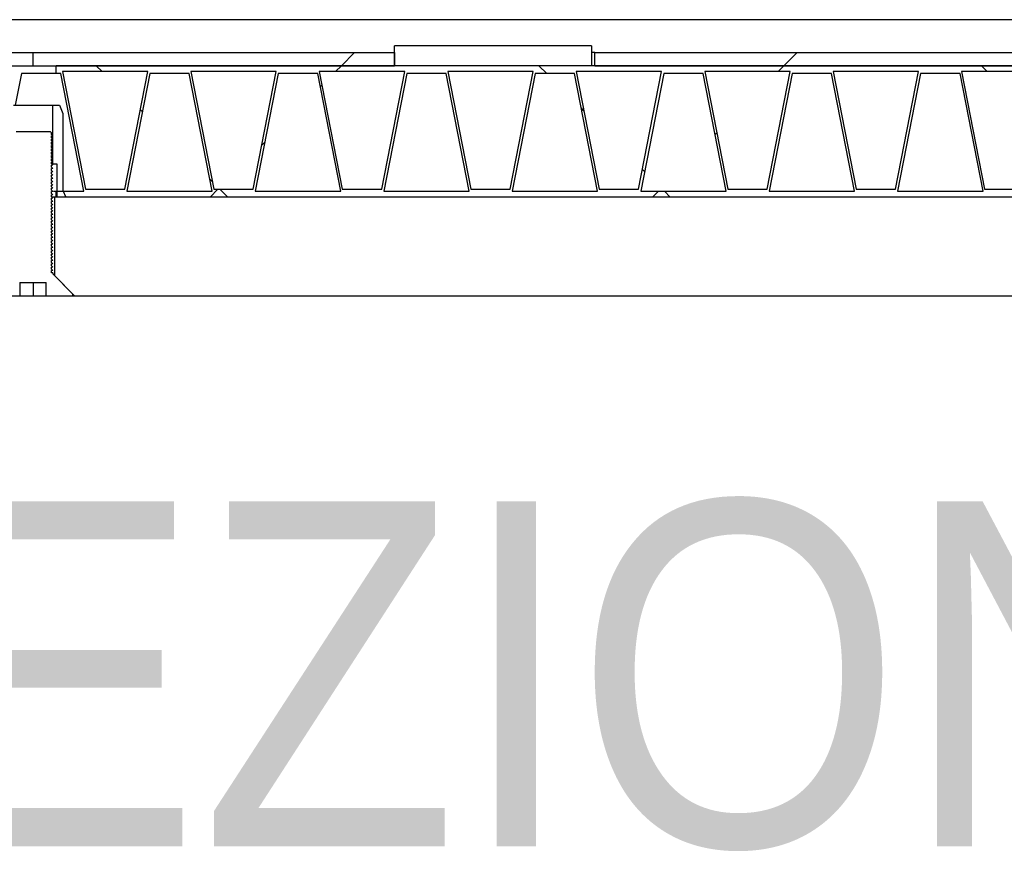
# Model space of a CAD drawing. Header units: millimetres. Extents: x 145 to 6295, y 51 to 4356.
# Tile 7 of 19: x 3371 to 3521, y 943 to 1070. Entities that reach past the tile are written whole.
import ezdxf

# ---------------------------------------------------------------- set-up
doc = ezdxf.new("R2010")
doc.units = ezdxf.units.MM
doc.header["$LTSCALE"] = 15
doc.linetypes.add('SLD-Solido', pattern=[0])
doc.layers.add('CAMPITURE', color=9, linetype='SLD-Solido')
doc.layers.add('NOTE', color=3, linetype='SLD-Solido')
doc.styles.add('SLDTEXTSTYLE0', font='GOTHIC.TTF', dxfattribs={"width": 0.913})

msp = doc.modelspace()

# ---------------------------------------------------------------- hatches: boundary and pattern name
at = {"layer": 'CAMPITURE', "true_color": 0xe1a900}
h = msp.add_hatch(dxfattribs=at)
h.set_pattern_fill('ANSI31', color=42, scale=15, style=0)
h.paths.add_polyline_path([(3458.04, 1062.64), (3458.04, 1065.64), (3428.04, 1065.64), (3428.04, 1062.64)], flags=0)
h = msp.add_hatch(dxfattribs=at)
h.set_pattern_fill('ANSI31', color=42, scale=15, angle=2.8e-322, style=0)
h.paths.add_polyline_path([(3373.04, 1064.64), (3073.04, 1064.64), (3073.04, 1062.64), (3373.04, 1062.64)], flags=0)
h = msp.add_hatch(dxfattribs=at)
h.set_pattern_fill('ANSI31', color=42, scale=15, angle=2.8e-322, style=0)
h.paths.add_polyline_path([(3428.04, 1062.64), (3428.04, 1064.64), (3373.04, 1064.64), (3373.04, 1062.64)], flags=0)
h = msp.add_hatch(dxfattribs=at)
h.set_pattern_fill('ANSI31', color=42, scale=15, angle=2.8e-322, style=0)
h.paths.add_polyline_path([(3458.54, 1064.64), (3458.54, 1062.64), (3673.04, 1062.64), (3673.04, 1064.64)], flags=0)
h = msp.add_hatch(dxfattribs=at)
h.set_pattern_fill('ANSI37', color=42, scale=15, angle=2.8e-322, style=0)
h.paths.add_polyline_path([(3664.5, 1061.44), (3669.54, 1061.44), (3669.54, 1062.64), (3376.54, 1062.64), (3376.54, 1061.44), (3377.25, 1061.44), (3380.75, 1043.54), (3376.54, 1043.54), (3376.54, 1042.64), (3669.54, 1042.64), (3669.54, 1043.54), (3661, 1043.54)], flags=0)
h.paths.add_polyline_path([(3644.64, 1061.74), (3641.14, 1043.84), (3635.14, 1043.84), (3631.64, 1061.74)], flags=0)
h.paths.add_polyline_path([(3537.15, 1043.54), (3524.15, 1043.54), (3527.65, 1061.44), (3533.65, 1061.44)], flags=0)
h.paths.add_polyline_path([(3556.7, 1043.54), (3543.7, 1043.54), (3547.2, 1061.44), (3553.2, 1061.44)], flags=0)
h.paths.add_polyline_path([(3498.05, 1043.54), (3485.05, 1043.54), (3488.55, 1061.44), (3494.55, 1061.44)], flags=0)
h.paths.add_polyline_path([(3517.6, 1043.54), (3504.6, 1043.54), (3508.1, 1061.44), (3514.1, 1061.44)], flags=0)
h.paths.add_polyline_path([(3615.35, 1043.54), (3602.35, 1043.54), (3605.85, 1061.44), (3611.85, 1061.44)], flags=0)
h.paths.add_polyline_path([(3634.9, 1043.54), (3621.9, 1043.54), (3625.4, 1061.44), (3631.4, 1061.44)], flags=0)
h.paths.add_polyline_path([(3576.25, 1043.54), (3563.25, 1043.54), (3566.75, 1061.44), (3572.75, 1061.44)], flags=0)
h.paths.add_polyline_path([(3595.8, 1043.54), (3582.8, 1043.54), (3586.3, 1061.44), (3592.3, 1061.44)], flags=0)
h.paths.add_polyline_path([(3400.3, 1043.54), (3387.3, 1043.54), (3390.8, 1061.44), (3396.8, 1061.44)], flags=0)
h.paths.add_polyline_path([(3458.95, 1043.54), (3445.95, 1043.54), (3449.45, 1061.44), (3455.45, 1061.44)], flags=0)
h.paths.add_polyline_path([(3478.5, 1043.54), (3465.5, 1043.54), (3469, 1061.44), (3475, 1061.44)], flags=0)
h.paths.add_polyline_path([(3419.85, 1043.54), (3406.85, 1043.54), (3410.35, 1061.44), (3416.35, 1061.44)], flags=0)
h.paths.add_polyline_path([(3439.4, 1043.54), (3426.4, 1043.54), (3429.9, 1061.44), (3435.9, 1061.44)], flags=0)
h.paths.add_polyline_path([(3429.59, 1061.74), (3426.09, 1043.84), (3420.09, 1043.84), (3416.59, 1061.74)], flags=0)
h.paths.add_polyline_path([(3410.04, 1061.74), (3406.54, 1043.84), (3400.54, 1043.84), (3397.04, 1061.74)], flags=0)
h.paths.add_polyline_path([(3468.69, 1061.74), (3465.19, 1043.84), (3459.19, 1043.84), (3455.69, 1061.74)], flags=0)
h.paths.add_polyline_path([(3449.14, 1061.74), (3445.64, 1043.84), (3439.64, 1043.84), (3436.14, 1061.74)], flags=0)
h.paths.add_polyline_path([(3390.49, 1061.74), (3386.99, 1043.84), (3380.99, 1043.84), (3377.49, 1061.74)], flags=0)
h.paths.add_polyline_path([(3585.99, 1061.74), (3582.49, 1043.84), (3576.49, 1043.84), (3572.99, 1061.74)], flags=0)
h.paths.add_polyline_path([(3566.44, 1061.74), (3562.94, 1043.84), (3556.94, 1043.84), (3553.44, 1061.74)], flags=0)
h.paths.add_polyline_path([(3625.09, 1061.74), (3621.59, 1043.84), (3615.59, 1043.84), (3612.09, 1061.74)], flags=0)
h.paths.add_polyline_path([(3605.54, 1061.74), (3602.04, 1043.84), (3596.04, 1043.84), (3592.54, 1061.74)], flags=0)
h.paths.add_polyline_path([(3507.79, 1061.74), (3504.29, 1043.84), (3498.29, 1043.84), (3494.79, 1061.74)], flags=0)
h.paths.add_polyline_path([(3488.24, 1061.74), (3484.74, 1043.84), (3478.74, 1043.84), (3475.24, 1061.74)], flags=0)
h.paths.add_polyline_path([(3546.89, 1061.74), (3543.39, 1043.84), (3537.39, 1043.84), (3533.89, 1061.74)], flags=0)
h.paths.add_polyline_path([(3527.34, 1061.74), (3523.84, 1043.84), (3517.84, 1043.84), (3514.34, 1061.74)], flags=0)
h.paths.add_polyline_path([(3664.19, 1061.74), (3660.69, 1043.84), (3654.69, 1043.84), (3651.19, 1061.74)], flags=0)
h.paths.add_polyline_path([(3654.45, 1043.54), (3641.45, 1043.54), (3644.95, 1061.44), (3650.95, 1061.44)], flags=0)
h = msp.add_hatch(dxfattribs=at)
h.set_pattern_fill('ANSI32', color=42, scale=15, style=0)
h.paths.add_polyline_path([(3376.69, 1042.64), (3378.04, 1042.64), (3377.54, 1043.64), (3377.54, 1055.34), (3377.04, 1056.64), (3376.04, 1056.64), (3376.04, 1047.64), (3376.69, 1047.64)], flags=0)
h = msp.add_hatch(dxfattribs=at)
h.set_pattern_fill('ANSI32', color=42, scale=15, style=0)
edge = h.paths.add_edge_path(flags=0)
edge.add_spline(control_points=[(3370.24, 1052.43), (3370.18, 1052.36), (3370.12, 1052.3), (3370.06, 1052.23)], knot_values=[0, 0, 0, 0, 1, 1, 1, 1], weights=[1, 1, 1, 1], degree=3, periodic=0)
edge.add_spline(control_points=[(3370.06, 1052.23), (3370.12, 1052.23), (3370.18, 1052.23), (3370.24, 1052.23)], knot_values=[0, 0, 0, 0, 1, 1, 1, 1], weights=[1, 1, 1, 1], degree=3, periodic=0)
edge.add_line((3370.24, 1052.23), (3370.24, 1051.93))
edge.add_line((3370.24, 1051.93), (3370.06, 1051.73))
edge.add_line((3370.06, 1051.73), (3370.24, 1051.73))
edge.add_line((3370.24, 1051.73), (3370.24, 1051.43))
edge.add_line((3370.24, 1051.43), (3370.06, 1051.23))
edge.add_line((3370.06, 1051.23), (3370.24, 1051.23))
edge.add_line((3370.24, 1051.23), (3370.24, 1050.93))
edge.add_line((3370.24, 1050.93), (3370.06, 1050.73))
edge.add_line((3370.06, 1050.73), (3370.24, 1050.73))
edge.add_line((3370.24, 1050.73), (3370.24, 1050.43))
edge.add_line((3370.24, 1050.43), (3370.06, 1050.23))
edge.add_line((3370.06, 1050.23), (3370.24, 1050.23))
edge.add_line((3370.24, 1050.23), (3370.24, 1049.93))
edge.add_line((3370.24, 1049.93), (3370.06, 1049.73))
edge.add_line((3370.06, 1049.73), (3370.24, 1049.73))
edge.add_line((3370.24, 1049.73), (3370.24, 1049.43))
edge.add_line((3370.24, 1049.43), (3370.06, 1049.23))
edge.add_line((3370.06, 1049.23), (3370.24, 1049.23))
edge.add_line((3370.24, 1049.23), (3370.24, 1048.93))
edge.add_line((3370.24, 1048.93), (3370.06, 1048.73))
edge.add_line((3370.06, 1048.73), (3370.24, 1048.73))
edge.add_line((3370.24, 1048.73), (3370.24, 1048.43))
edge.add_line((3370.24, 1048.43), (3370.06, 1048.23))
edge.add_line((3370.06, 1048.23), (3370.24, 1048.23))
edge.add_line((3370.24, 1048.23), (3370.24, 1047.93))
edge.add_line((3370.24, 1047.93), (3370.06, 1047.73))
edge.add_line((3370.06, 1047.73), (3370.24, 1047.73))
edge.add_line((3370.24, 1047.73), (3370.24, 1047.43))
edge.add_line((3370.24, 1047.43), (3370.06, 1047.23))
edge.add_line((3370.06, 1047.23), (3370.24, 1047.23))
edge.add_line((3370.24, 1047.23), (3370.24, 1046.93))
edge.add_line((3370.24, 1046.93), (3370.06, 1046.73))
edge.add_line((3370.06, 1046.73), (3370.24, 1046.73))
edge.add_line((3370.24, 1046.73), (3370.24, 1046.43))
edge.add_line((3370.24, 1046.43), (3370.06, 1046.23))
edge.add_line((3370.06, 1046.23), (3370.24, 1046.23))
edge.add_line((3370.24, 1046.23), (3370.24, 1045.93))
edge.add_line((3370.24, 1045.93), (3370.06, 1045.73))
edge.add_line((3370.06, 1045.73), (3370.24, 1045.73))
edge.add_line((3370.24, 1045.73), (3370.24, 1045.43))
edge.add_line((3370.24, 1045.43), (3370.06, 1045.23))
edge.add_line((3370.06, 1045.23), (3370.24, 1045.23))
edge.add_line((3370.24, 1045.23), (3370.24, 1044.93))
edge.add_line((3370.24, 1044.93), (3370.06, 1044.73))
edge.add_line((3370.06, 1044.73), (3370.24, 1044.73))
edge.add_line((3370.24, 1044.73), (3370.24, 1044.43))
edge.add_line((3370.24, 1044.43), (3370.06, 1044.23))
edge.add_line((3370.06, 1044.23), (3370.24, 1044.23))
edge.add_line((3370.24, 1044.23), (3370.24, 1043.93))
edge.add_line((3370.24, 1043.93), (3370.06, 1043.73))
edge.add_line((3370.06, 1043.73), (3370.24, 1043.73))
edge.add_line((3370.24, 1043.73), (3370.24, 1043.43))
edge.add_line((3370.24, 1043.43), (3370.06, 1043.23))
edge.add_line((3370.06, 1043.23), (3370.24, 1043.23))
edge.add_line((3370.24, 1043.23), (3370.24, 1042.93))
edge.add_line((3370.24, 1042.93), (3370.06, 1042.73))
edge.add_line((3370.06, 1042.73), (3370.24, 1042.73))
edge.add_line((3370.24, 1042.73), (3370.24, 1042.43))
edge.add_line((3370.24, 1042.43), (3370.06, 1042.23))
edge.add_line((3370.06, 1042.23), (3370.24, 1042.23))
edge.add_line((3370.24, 1042.23), (3370.24, 1041.93))
edge.add_line((3370.24, 1041.93), (3370.06, 1041.73))
edge.add_line((3370.06, 1041.73), (3370.24, 1041.73))
edge.add_line((3370.24, 1041.73), (3370.24, 1041.43))
edge.add_line((3370.24, 1041.43), (3370.06, 1041.23))
edge.add_line((3370.06, 1041.23), (3370.24, 1041.23))
edge.add_line((3370.24, 1041.23), (3370.24, 1040.93))
edge.add_line((3370.24, 1040.93), (3370.06, 1040.73))
edge.add_line((3370.06, 1040.73), (3370.24, 1040.73))
edge.add_line((3370.24, 1040.73), (3370.24, 1040.43))
edge.add_line((3370.24, 1040.43), (3370.06, 1040.23))
edge.add_line((3370.06, 1040.23), (3370.24, 1040.23))
edge.add_line((3370.24, 1040.23), (3370.24, 1039.93))
edge.add_line((3370.24, 1039.93), (3370.06, 1039.73))
edge.add_line((3370.06, 1039.73), (3370.24, 1039.73))
edge.add_line((3370.24, 1039.73), (3370.24, 1039.43))
edge.add_line((3370.24, 1039.43), (3370.06, 1039.23))
edge.add_line((3370.06, 1039.23), (3370.24, 1039.23))
edge.add_line((3370.24, 1039.23), (3370.24, 1038.93))
edge.add_line((3370.24, 1038.93), (3370.06, 1038.73))
edge.add_line((3370.06, 1038.73), (3370.24, 1038.73))
edge.add_line((3370.24, 1038.73), (3370.24, 1038.43))
edge.add_line((3370.24, 1038.43), (3370.06, 1038.23))
edge.add_line((3370.06, 1038.23), (3370.24, 1038.23))
edge.add_line((3370.24, 1038.23), (3370.24, 1037.93))
edge.add_line((3370.24, 1037.93), (3370.06, 1037.73))
edge.add_line((3370.06, 1037.73), (3370.24, 1037.73))
edge.add_line((3370.24, 1037.73), (3370.24, 1037.43))
edge.add_line((3370.24, 1037.43), (3370.06, 1037.23))
edge.add_line((3370.06, 1037.23), (3370.24, 1037.23))
edge.add_line((3370.24, 1037.23), (3370.24, 1036.93))
edge.add_line((3370.24, 1036.93), (3370.06, 1036.73))
edge.add_line((3370.06, 1036.73), (3370.24, 1036.73))
edge.add_line((3370.24, 1036.73), (3370.24, 1036.43))
edge.add_line((3370.24, 1036.43), (3370.06, 1036.23))
edge.add_line((3370.06, 1036.23), (3370.24, 1036.23))
edge.add_line((3370.24, 1036.23), (3370.24, 1035.93))
edge.add_line((3370.24, 1035.93), (3370.06, 1035.73))
edge.add_line((3370.06, 1035.73), (3370.24, 1035.73))
edge.add_line((3370.24, 1035.73), (3370.24, 1035.43))
edge.add_line((3370.24, 1035.43), (3370.06, 1035.23))
edge.add_line((3370.06, 1035.23), (3370.24, 1035.23))
edge.add_line((3370.24, 1035.23), (3370.24, 1034.93))
edge.add_line((3370.24, 1034.93), (3370.06, 1034.73))
edge.add_line((3370.06, 1034.73), (3370.24, 1034.73))
edge.add_line((3370.24, 1034.73), (3370.24, 1034.43))
edge.add_line((3370.24, 1034.43), (3370.06, 1034.23))
edge.add_line((3370.06, 1034.23), (3370.24, 1034.23))
edge.add_line((3370.24, 1034.23), (3370.24, 1033.93))
edge.add_line((3370.24, 1033.93), (3370.06, 1033.73))
edge.add_line((3370.06, 1033.73), (3370.24, 1033.73))
edge.add_line((3370.24, 1033.73), (3370.24, 1033.43))
edge.add_line((3370.24, 1033.43), (3370.06, 1033.23))
edge.add_line((3370.06, 1033.23), (3370.24, 1033.23))
edge.add_line((3370.24, 1033.23), (3370.24, 1032.93))
edge.add_line((3370.24, 1032.93), (3370.06, 1032.73))
edge.add_line((3370.06, 1032.73), (3370.24, 1032.73))
edge.add_line((3370.24, 1032.73), (3370.24, 1032.43))
edge.add_line((3370.24, 1032.43), (3370.06, 1032.23))
edge.add_line((3370.06, 1032.23), (3370.24, 1032.23))
edge.add_line((3370.24, 1032.23), (3370.24, 1031.93))
edge.add_line((3370.24, 1031.93), (3370.06, 1031.73))
edge.add_line((3370.06, 1031.73), (3370.24, 1031.73))
edge.add_line((3370.24, 1031.73), (3370.24, 1031.14))
edge.add_line((3370.24, 1031.14), (3370.04, 1031.14))
edge.add_line((3370.04, 1031.14), (3370.04, 1030.94))
edge.add_line((3370.04, 1030.94), (3367.04, 1027.94))
edge.add_line((3367.04, 1027.94), (3367.04, 1027.64))
edge.add_line((3367.04, 1027.64), (3371.04, 1027.64))
edge.add_line((3371.04, 1027.64), (3371.04, 1029.64))
edge.add_line((3371.04, 1029.64), (3375.04, 1029.64))
edge.add_line((3375.04, 1029.64), (3375.04, 1027.64))
edge.add_line((3375.04, 1027.64), (3379.04, 1027.64))
edge.add_line((3379.04, 1027.64), (3379.04, 1027.94))
edge.add_line((3379.04, 1027.94), (3376.04, 1030.94))
edge.add_line((3376.04, 1030.94), (3376.04, 1031.14))
edge.add_line((3376.04, 1031.14), (3375.84, 1031.14))
edge.add_line((3375.84, 1031.14), (3375.84, 1031.48))
edge.add_line((3375.84, 1031.48), (3376.03, 1031.48))
edge.add_line((3376.03, 1031.48), (3375.84, 1031.68))
edge.add_line((3375.84, 1031.68), (3375.84, 1031.98))
edge.add_line((3375.84, 1031.98), (3376.03, 1031.98))
edge.add_line((3376.03, 1031.98), (3375.84, 1032.18))
edge.add_line((3375.84, 1032.18), (3375.84, 1032.48))
edge.add_line((3375.84, 1032.48), (3376.03, 1032.48))
edge.add_line((3376.03, 1032.48), (3375.84, 1032.68))
edge.add_line((3375.84, 1032.68), (3375.84, 1032.98))
edge.add_line((3375.84, 1032.98), (3376.03, 1032.98))
edge.add_line((3376.03, 1032.98), (3375.84, 1033.18))
edge.add_line((3375.84, 1033.18), (3375.84, 1033.48))
edge.add_line((3375.84, 1033.48), (3376.03, 1033.48))
edge.add_line((3376.03, 1033.48), (3375.84, 1033.68))
edge.add_line((3375.84, 1033.68), (3375.84, 1033.98))
edge.add_line((3375.84, 1033.98), (3376.03, 1033.98))
edge.add_line((3376.03, 1033.98), (3375.84, 1034.18))
edge.add_line((3375.84, 1034.18), (3375.84, 1034.48))
edge.add_line((3375.84, 1034.48), (3376.03, 1034.48))
edge.add_line((3376.03, 1034.48), (3375.84, 1034.68))
edge.add_line((3375.84, 1034.68), (3375.84, 1034.98))
edge.add_line((3375.84, 1034.98), (3376.03, 1034.98))
edge.add_line((3376.03, 1034.98), (3375.84, 1035.18))
edge.add_line((3375.84, 1035.18), (3375.84, 1035.48))
edge.add_line((3375.84, 1035.48), (3376.03, 1035.48))
edge.add_line((3376.03, 1035.48), (3375.84, 1035.68))
edge.add_line((3375.84, 1035.68), (3375.84, 1035.98))
edge.add_line((3375.84, 1035.98), (3376.03, 1035.98))
edge.add_line((3376.03, 1035.98), (3375.84, 1036.18))
edge.add_line((3375.84, 1036.18), (3375.84, 1036.48))
edge.add_line((3375.84, 1036.48), (3376.03, 1036.48))
edge.add_line((3376.03, 1036.48), (3375.84, 1036.68))
edge.add_line((3375.84, 1036.68), (3375.84, 1036.98))
edge.add_line((3375.84, 1036.98), (3376.03, 1036.98))
edge.add_line((3376.03, 1036.98), (3375.84, 1037.18))
edge.add_line((3375.84, 1037.18), (3375.84, 1037.48))
edge.add_line((3375.84, 1037.48), (3376.03, 1037.48))
edge.add_line((3376.03, 1037.48), (3375.84, 1037.68))
edge.add_line((3375.84, 1037.68), (3375.84, 1037.98))
edge.add_line((3375.84, 1037.98), (3376.03, 1037.98))
edge.add_line((3376.03, 1037.98), (3375.84, 1038.18))
edge.add_line((3375.84, 1038.18), (3375.84, 1038.48))
edge.add_line((3375.84, 1038.48), (3376.03, 1038.48))
edge.add_line((3376.03, 1038.48), (3375.84, 1038.68))
edge.add_line((3375.84, 1038.68), (3375.84, 1038.98))
edge.add_line((3375.84, 1038.98), (3376.03, 1038.98))
edge.add_line((3376.03, 1038.98), (3375.84, 1039.18))
edge.add_line((3375.84, 1039.18), (3375.84, 1039.48))
edge.add_line((3375.84, 1039.48), (3376.03, 1039.48))
edge.add_line((3376.03, 1039.48), (3375.84, 1039.68))
edge.add_line((3375.84, 1039.68), (3375.84, 1039.98))
edge.add_line((3375.84, 1039.98), (3376.03, 1039.98))
edge.add_line((3376.03, 1039.98), (3375.84, 1040.18))
edge.add_line((3375.84, 1040.18), (3375.84, 1040.48))
edge.add_line((3375.84, 1040.48), (3376.03, 1040.48))
edge.add_line((3376.03, 1040.48), (3375.84, 1040.68))
edge.add_line((3375.84, 1040.68), (3375.84, 1040.98))
edge.add_line((3375.84, 1040.98), (3376.03, 1040.98))
edge.add_line((3376.03, 1040.98), (3375.84, 1041.18))
edge.add_line((3375.84, 1041.18), (3375.84, 1041.48))
edge.add_line((3375.84, 1041.48), (3376.03, 1041.48))
edge.add_line((3376.03, 1041.48), (3375.84, 1041.68))
edge.add_line((3375.84, 1041.68), (3375.84, 1041.98))
edge.add_line((3375.84, 1041.98), (3376.03, 1041.98))
edge.add_line((3376.03, 1041.98), (3375.84, 1042.18))
edge.add_line((3375.84, 1042.18), (3375.84, 1042.48))
edge.add_line((3375.84, 1042.48), (3376.03, 1042.48))
edge.add_line((3376.03, 1042.48), (3375.84, 1042.68))
edge.add_line((3375.84, 1042.68), (3375.84, 1042.98))
edge.add_line((3375.84, 1042.98), (3376.03, 1042.98))
edge.add_line((3376.03, 1042.98), (3375.84, 1043.18))
edge.add_line((3375.84, 1043.18), (3375.84, 1043.48))
edge.add_line((3375.84, 1043.48), (3376.03, 1043.48))
edge.add_line((3376.03, 1043.48), (3375.84, 1043.68))
edge.add_line((3375.84, 1043.68), (3375.84, 1043.98))
edge.add_line((3375.84, 1043.98), (3376.03, 1043.98))
edge.add_line((3376.03, 1043.98), (3375.84, 1044.18))
edge.add_line((3375.84, 1044.18), (3375.84, 1044.48))
edge.add_line((3375.84, 1044.48), (3376.03, 1044.48))
edge.add_line((3376.03, 1044.48), (3375.84, 1044.68))
edge.add_line((3375.84, 1044.68), (3375.84, 1044.98))
edge.add_line((3375.84, 1044.98), (3376.03, 1044.98))
edge.add_line((3376.03, 1044.98), (3375.84, 1045.18))
edge.add_line((3375.84, 1045.18), (3375.84, 1045.48))
edge.add_line((3375.84, 1045.48), (3376.03, 1045.48))
edge.add_line((3376.03, 1045.48), (3375.84, 1045.68))
edge.add_line((3375.84, 1045.68), (3375.84, 1045.98))
edge.add_line((3375.84, 1045.98), (3376.03, 1045.98))
edge.add_line((3376.03, 1045.98), (3375.84, 1046.18))
edge.add_line((3375.84, 1046.18), (3375.84, 1046.48))
edge.add_line((3375.84, 1046.48), (3376.03, 1046.48))
edge.add_line((3376.03, 1046.48), (3375.84, 1046.68))
edge.add_line((3375.84, 1046.68), (3375.84, 1046.98))
edge.add_line((3375.84, 1046.98), (3376.03, 1046.98))
edge.add_line((3376.03, 1046.98), (3375.84, 1047.18))
edge.add_line((3375.84, 1047.18), (3375.84, 1047.48))
edge.add_line((3375.84, 1047.48), (3376.03, 1047.48))
edge.add_line((3376.03, 1047.48), (3375.84, 1047.68))
edge.add_line((3375.84, 1047.68), (3375.84, 1047.98))
edge.add_line((3375.84, 1047.98), (3376.03, 1047.98))
edge.add_line((3376.03, 1047.98), (3375.84, 1048.18))
edge.add_line((3375.84, 1048.18), (3375.84, 1048.48))
edge.add_line((3375.84, 1048.48), (3376.03, 1048.48))
edge.add_line((3376.03, 1048.48), (3375.84, 1048.68))
edge.add_line((3375.84, 1048.68), (3375.84, 1048.98))
edge.add_line((3375.84, 1048.98), (3376.03, 1048.98))
edge.add_line((3376.03, 1048.98), (3375.84, 1049.18))
edge.add_line((3375.84, 1049.18), (3375.84, 1049.48))
edge.add_line((3375.84, 1049.48), (3376.03, 1049.48))
edge.add_line((3376.03, 1049.48), (3375.84, 1049.68))
edge.add_line((3375.84, 1049.68), (3375.84, 1049.98))
edge.add_line((3375.84, 1049.98), (3376.03, 1049.98))
edge.add_line((3376.03, 1049.98), (3375.84, 1050.18))
edge.add_line((3375.84, 1050.18), (3375.84, 1050.48))
edge.add_line((3375.84, 1050.48), (3376.03, 1050.48))
edge.add_line((3376.03, 1050.48), (3375.84, 1050.68))
edge.add_line((3375.84, 1050.68), (3375.84, 1050.98))
edge.add_line((3375.84, 1050.98), (3376.03, 1050.98))
edge.add_line((3376.03, 1050.98), (3375.84, 1051.18))
edge.add_line((3375.84, 1051.18), (3375.84, 1051.48))
edge.add_line((3375.84, 1051.48), (3376.03, 1051.48))
edge.add_line((3376.03, 1051.48), (3375.84, 1051.68))
edge.add_line((3375.84, 1051.68), (3375.84, 1051.98))
edge.add_line((3375.84, 1051.98), (3376.03, 1051.98))
edge.add_line((3376.03, 1051.98), (3375.84, 1052.18))
edge.add_line((3375.84, 1052.18), (3375.84, 1052.44))
edge.add_line((3375.84, 1052.44), (3375.64, 1052.64))
edge.add_line((3375.64, 1052.64), (3370.44, 1052.64))
edge.add_line((3370.44, 1052.64), (3370.24, 1052.44))
edge.add_line((3370.24, 1052.44), (3370.24, 1052.43))
h = msp.add_hatch(dxfattribs=at)
h.set_pattern_fill('CORK', color=42, scale=15, style=0)
h.set_pattern_definition([(3e-322, (0, 0), (-2e-322, 47.625), []), (135, (23.81, -23.81), (-95.25, -95.25), [67.352, -67.352]), (135, (35.72, -23.81), (-95.25, -95.25), [67.352, -67.352]), (135, (47.62, -23.81), (-95.25, -95.25), [67.352, -67.352])])
h.paths.add_polyline_path([(3376.34, 1042.64), (3376.34, 1030.64), (3379.34, 1027.64), (3666.74, 1027.64), (3669.74, 1030.64), (3669.74, 1042.64)], flags=0)

# ---------------------------------------------------------------- linework, layer by layer
for p, q in [((4273.04, 1069.64), (2773.04, 1069.64)), ((3428.04, 1062.64), (3428.04, 1065.64)), ((3458.04, 1065.64), (3428.04, 1065.64)), ((3458.04, 1065.64), (3458.04, 1062.64)), ((3073.04, 1064.64), (3373.04, 1064.64)), ((3373.04, 1062.64), (3373.04, 1064.64)), ((3373.04, 1064.64), (3428.04, 1064.64)), ((3428.04, 1064.64), (3428.04, 1062.64)), ((3458.54, 1064.64), (3458.04, 1064.64)), ((3458.54, 1064.64), (3673.04, 1064.64)), ((3458.54, 1062.64), (3458.54, 1064.64)), ((3073.04, 1062.64), (3373.04, 1062.64)), ((3373.04, 1062.64), (3428.04, 1062.64)), ((3376.54, 1061.44), (3376.54, 1062.64)), ((3669.54, 1062.64), (3376.54, 1062.64)), ((3458.04, 1062.64), (3428.04, 1062.64)), ((3458.54, 1062.64), (3673.04, 1062.64)), ((3371.25, 1061.44), (3370.31, 1056.64)), ((3376.54, 1061.44), (3371.25, 1061.44)), ((3377.25, 1061.44), (3376.54, 1061.44)), ((3380.75, 1043.54), (3377.25, 1061.44)), ((3390.49, 1061.74), (3377.49, 1061.74)), ((3377.49, 1061.74), (3380.99, 1043.84)), ((3386.99, 1043.84), (3390.49, 1061.74)), ((3390.8, 1061.44), (3387.3, 1043.54)), ((3396.8, 1061.44), (3390.8, 1061.44)), ((3400.3, 1043.54), (3396.8, 1061.44)), ((3410.04, 1061.74), (3397.04, 1061.74)), ((3397.04, 1061.74), (3400.54, 1043.84)), ((3406.54, 1043.84), (3410.04, 1061.74)), ((3410.35, 1061.44), (3406.85, 1043.54)), ((3416.35, 1061.44), (3410.35, 1061.44)), ((3419.85, 1043.54), (3416.35, 1061.44)), ((3429.59, 1061.74), (3416.59, 1061.74)), ((3416.59, 1061.74), (3420.09, 1043.84)), ((3426.09, 1043.84), (3429.59, 1061.74)), ((3429.9, 1061.44), (3426.4, 1043.54)), ((3435.9, 1061.44), (3429.9, 1061.44)), ((3439.4, 1043.54), (3435.9, 1061.44)), ((3449.14, 1061.74), (3436.14, 1061.74)), ((3436.14, 1061.74), (3439.64, 1043.84)), ((3445.64, 1043.84), (3449.14, 1061.74)), ((3449.45, 1061.44), (3445.95, 1043.54)), ((3455.45, 1061.44), (3449.45, 1061.44)), ((3458.95, 1043.54), (3455.45, 1061.44)), ((3468.69, 1061.74), (3455.69, 1061.74)), ((3455.69, 1061.74), (3459.19, 1043.84)), ((3465.19, 1043.84), (3468.69, 1061.74)), ((3469, 1061.44), (3465.5, 1043.54)), ((3475, 1061.44), (3469, 1061.44)), ((3478.5, 1043.54), (3475, 1061.44)), ((3488.24, 1061.74), (3475.24, 1061.74)), ((3475.24, 1061.74), (3478.74, 1043.84)), ((3484.74, 1043.84), (3488.24, 1061.74)), ((3488.55, 1061.44), (3485.05, 1043.54)), ((3494.55, 1061.44), (3488.55, 1061.44)), ((3498.05, 1043.54), (3494.55, 1061.44)), ((3507.79, 1061.74), (3494.79, 1061.74)), ((3494.79, 1061.74), (3498.29, 1043.84)), ((3504.29, 1043.84), (3507.79, 1061.74)), ((3508.1, 1061.44), (3504.6, 1043.54)), ((3514.1, 1061.44), (3508.1, 1061.44)), ((3517.6, 1043.54), (3514.1, 1061.44)), ((3527.34, 1061.74), (3514.34, 1061.74)), ((3514.34, 1061.74), (3517.84, 1043.84)), ((3370.04, 1056.64), (3376.04, 1056.64)), ((3376.04, 1047.64), (3376.04, 1056.64)), ((3376.04, 1056.64), (3377.04, 1056.64)), ((3377.04, 1056.64), (3377.54, 1055.34)), ((3377.54, 1055.34), (3377.54, 1043.64)), ((3370.44, 1052.64), (3375.64, 1052.64)), ((3375.84, 1052.44), (3375.64, 1052.64)), ((3375.84, 1052.18), (3375.84, 1052.44)), ((3375.84, 1052.18), (3376.03, 1051.98)), ((3376.03, 1051.98), (3375.84, 1051.98)), ((3375.84, 1051.68), (3375.84, 1051.98)), ((3376.03, 1051.98), (3376.02, 1051.98)), ((3375.84, 1051.68), (3376.03, 1051.48)), ((3376.03, 1051.48), (3375.84, 1051.48)), ((3375.84, 1051.18), (3375.84, 1051.48)), ((3375.84, 1051.18), (3376.03, 1050.98)), ((3376.03, 1050.98), (3375.84, 1050.98)), ((3375.84, 1050.68), (3375.84, 1050.98)), ((3375.84, 1050.68), (3376.03, 1050.48)), ((3376.03, 1050.48), (3375.84, 1050.48)), ((3375.84, 1050.18), (3375.84, 1050.48)), ((3375.84, 1050.18), (3376.03, 1049.98)), ((3376.03, 1049.98), (3375.84, 1049.98)), ((3375.84, 1049.68), (3375.84, 1049.98)), ((3375.84, 1049.68), (3376.03, 1049.48)), ((3376.03, 1049.48), (3375.84, 1049.48)), ((3375.84, 1049.18), (3375.84, 1049.48)), ((3375.84, 1049.18), (3376.03, 1048.98)), ((3376.03, 1048.98), (3375.84, 1048.98)), ((3375.84, 1048.68), (3375.84, 1048.98)), ((3375.84, 1048.68), (3376.03, 1048.48)), ((3376.03, 1048.48), (3375.84, 1048.48)), ((3375.84, 1048.18), (3375.84, 1048.48)), ((3375.84, 1048.18), (3376.03, 1047.98)), ((3376.03, 1047.98), (3375.84, 1047.98)), ((3375.84, 1047.68), (3375.84, 1047.98)), ((3375.84, 1047.68), (3376.03, 1047.48)), ((3376.03, 1047.48), (3375.84, 1047.48)), ((3375.84, 1047.18), (3375.84, 1047.48)), ((3375.85, 1047.64), (3376.04, 1047.64)), ((3376.69, 1047.64), (3376.04, 1047.64)), ((3376.69, 1042.64), (3376.69, 1047.64)), ((3375.84, 1047.18), (3376.03, 1046.98)), ((3376.03, 1046.98), (3375.84, 1046.98)), ((3375.84, 1046.68), (3375.84, 1046.98)), ((3375.84, 1046.68), (3376.03, 1046.48)), ((3376.03, 1046.48), (3375.84, 1046.48)), ((3375.84, 1046.18), (3375.84, 1046.48)), ((3375.84, 1046.18), (3376.03, 1045.98)), ((3376.03, 1045.98), (3375.84, 1045.98)), ((3375.84, 1045.68), (3375.84, 1045.98)), ((3375.84, 1045.68), (3376.03, 1045.48)), ((3376.03, 1045.48), (3375.84, 1045.48)), ((3375.84, 1045.18), (3375.84, 1045.48)), ((3375.84, 1045.18), (3376.03, 1044.98)), ((3376.03, 1044.98), (3375.84, 1044.98)), ((3375.84, 1044.68), (3375.84, 1044.98)), ((3375.84, 1044.68), (3376.03, 1044.48)), ((3376.03, 1044.48), (3375.84, 1044.48)), ((3375.84, 1044.18), (3375.84, 1044.48)), ((3375.84, 1044.18), (3376.03, 1043.98)), ((3376.03, 1043.98), (3375.84, 1043.98)), ((3375.84, 1043.68), (3375.84, 1043.98)), ((3375.84, 1043.68), (3376.03, 1043.48)), ((3376.03, 1043.48), (3375.84, 1043.48)), ((3375.84, 1043.18), (3375.84, 1043.48)), ((3375.84, 1043.18), (3376.03, 1042.98)), ((3376.03, 1042.98), (3375.84, 1042.98)), ((3375.84, 1042.68), (3375.84, 1042.98)), ((3376.12, 1043.54), (3376.54, 1043.54)), ((3376.54, 1042.64), (3376.54, 1043.54)), ((3376.54, 1043.54), (3380.75, 1043.54)), ((3377.54, 1043.64), (3378.04, 1042.64)), ((3380.99, 1043.84), (3386.99, 1043.84)), ((3387.3, 1043.54), (3400.3, 1043.54)), ((3400.54, 1043.84), (3406.54, 1043.84)), ((3406.85, 1043.54), (3419.85, 1043.54)), ((3420.09, 1043.84), (3426.09, 1043.84)), ((3426.4, 1043.54), (3439.4, 1043.54)), ((3439.64, 1043.84), (3445.64, 1043.84)), ((3445.95, 1043.54), (3458.95, 1043.54)), ((3459.19, 1043.84), (3465.19, 1043.84)), ((3465.5, 1043.54), (3478.5, 1043.54)), ((3478.74, 1043.84), (3484.74, 1043.84)), ((3485.05, 1043.54), (3498.05, 1043.54)), ((3498.29, 1043.84), (3504.29, 1043.84)), ((3504.6, 1043.54), (3517.6, 1043.54)), ((3517.84, 1043.84), (3523.84, 1043.84)), ((3375.84, 1042.68), (3376.03, 1042.48)), ((3376.03, 1042.48), (3375.84, 1042.48)), ((3375.84, 1042.18), (3375.84, 1042.48)), ((3375.84, 1042.18), (3376.03, 1041.98)), ((3376.03, 1041.98), (3375.84, 1041.98)), ((3375.84, 1041.68), (3375.84, 1041.98)), ((3375.84, 1041.68), (3376.03, 1041.48)), ((3376.03, 1041.48), (3375.84, 1041.48)), ((3375.84, 1041.18), (3375.84, 1041.48)), ((3376.34, 1042.64), (3375.88, 1042.64)), ((3669.74, 1042.64), (3376.34, 1042.64)), ((3376.34, 1030.64), (3376.34, 1042.64)), ((3669.54, 1042.64), (3376.54, 1042.64)), ((3378.04, 1042.64), (3376.69, 1042.64)), ((3375.84, 1041.18), (3376.03, 1040.98)), ((3376.03, 1040.98), (3375.84, 1040.98)), ((3375.84, 1040.68), (3375.84, 1040.98)), ((3375.84, 1040.68), (3376.03, 1040.48)), ((3376.03, 1040.48), (3375.84, 1040.48)), ((3375.84, 1040.18), (3375.84, 1040.48)), ((3375.84, 1040.18), (3376.03, 1039.98)), ((3376.03, 1039.98), (3375.84, 1039.98)), ((3375.84, 1039.68), (3375.84, 1039.98)), ((3375.84, 1039.68), (3376.03, 1039.48)), ((3376.03, 1039.48), (3375.84, 1039.48)), ((3375.84, 1039.18), (3375.84, 1039.48)), ((3375.84, 1039.18), (3376.03, 1038.98)), ((3376.03, 1038.98), (3375.84, 1038.98)), ((3375.84, 1038.68), (3375.84, 1038.98)), ((3375.84, 1038.68), (3376.03, 1038.48)), ((3376.03, 1038.48), (3375.84, 1038.48)), ((3375.84, 1038.18), (3375.84, 1038.48)), ((3375.84, 1038.18), (3376.03, 1037.98)), ((3376.03, 1037.98), (3375.84, 1037.98)), ((3375.84, 1037.68), (3375.84, 1037.98)), ((3375.84, 1037.68), (3376.03, 1037.48)), ((3376.03, 1037.48), (3375.84, 1037.48)), ((3375.84, 1037.18), (3375.84, 1037.48)), ((3375.84, 1037.18), (3376.03, 1036.98)), ((3376.03, 1036.98), (3375.84, 1036.98)), ((3375.84, 1036.68), (3375.84, 1036.98)), ((3375.84, 1036.68), (3376.03, 1036.48)), ((3376.03, 1036.48), (3375.84, 1036.48)), ((3375.84, 1036.18), (3375.84, 1036.48)), ((3375.84, 1036.18), (3376.03, 1035.98)), ((3376.03, 1035.98), (3375.84, 1035.98)), ((3375.84, 1035.68), (3375.84, 1035.98)), ((3375.84, 1035.68), (3376.03, 1035.48)), ((3376.03, 1035.48), (3375.84, 1035.48)), ((3375.84, 1035.18), (3375.84, 1035.48)), ((3375.84, 1035.18), (3376.03, 1034.98)), ((3376.03, 1034.98), (3375.84, 1034.98)), ((3375.84, 1034.68), (3375.84, 1034.98)), ((3375.84, 1034.68), (3376.03, 1034.48)), ((3376.03, 1034.48), (3375.84, 1034.48)), ((3375.84, 1034.18), (3375.84, 1034.48)), ((3375.84, 1034.18), (3376.03, 1033.98)), ((3376.03, 1033.98), (3375.84, 1033.98)), ((3375.84, 1033.68), (3375.84, 1033.98)), ((3376.03, 1034.48), (3376.01, 1034.49)), ((3375.84, 1033.68), (3376.03, 1033.48)), ((3376.03, 1033.48), (3375.84, 1033.48)), ((3375.84, 1033.18), (3375.84, 1033.48)), ((3375.84, 1033.18), (3376.03, 1032.98)), ((3376.03, 1032.98), (3375.84, 1032.98)), ((3375.84, 1032.68), (3375.84, 1032.98)), ((3375.84, 1032.68), (3376.03, 1032.48)), ((3376.03, 1032.48), (3375.84, 1032.48)), ((3375.84, 1032.18), (3375.84, 1032.48)), ((3375.84, 1032.18), (3376.03, 1031.98)), ((3376.03, 1031.98), (3375.84, 1031.98)), ((3375.84, 1031.68), (3375.84, 1031.98)), ((3375.84, 1031.68), (3376.03, 1031.48)), ((3376.03, 1031.48), (3375.84, 1031.48)), ((3375.84, 1031.14), (3375.84, 1031.48)), ((3376.04, 1031.14), (3375.84, 1031.14)), ((3376.04, 1031.14), (3376.04, 1030.94)), ((3371.04, 1029.64), (3375.04, 1029.64)), ((3371.04, 1029.64), (3371.04, 1027.64)), ((3373.04, 1029.64), (3373.04, 1027.64)), ((3375.04, 1027.64), (3375.04, 1029.64)), ((3379.04, 1027.94), (3376.04, 1030.94)), ((3379.34, 1027.64), (3376.34, 1030.64)), ((3367.04, 1027.64), (3371.04, 1027.64)), ((3371.04, 1027.64), (3373.04, 1027.64)), ((3373.04, 1027.64), (3375.04, 1027.64)), ((3375.04, 1027.64), (3379.04, 1027.64)), ((3379.04, 1027.94), (3379.04, 1027.64)), ((3379.04, 1027.64), (3379.34, 1027.64)), ((3379.34, 1027.64), (3666.74, 1027.64))]:
    msp.add_line(p, q)

# ---------------------------------------------------------------- texts
at = {"layer": 'NOTE', "insert": (3523.12, 996.36), "char_height": 52.5, "attachment_point": 2, "style": 'SLDTEXTSTYLE0'}
msp.add_mtext('SEZIONE O-O', dxfattribs=at)

doc.saveas('drawing.dxf')
